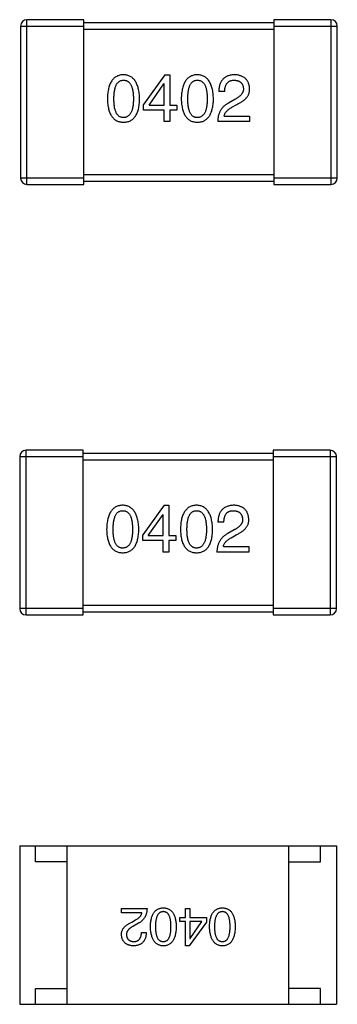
# Model space of a CAD drawing. Header units: millimetres. Extents: x 134 to 283, y 142 to 332.
# Tile 41 of 145: x 196.8 to 197.8, y 177.15 to 180.26. Entities that reach past the tile are written whole.
import ezdxf

# ---------------------------------------------------------------- set-up
doc = ezdxf.new("R2010")
doc.units = ezdxf.units.MM
doc.header["$LTSCALE"] = 0.1
doc.layers.get('0').update_dxf_attribs({"linetype": 'CONTINUOUS'})

msp = doc.modelspace()

# ---------------------------------------------------------------- linework, layer by layer
at = {"color": 7, "linetype": 'Continuous'}
for p, q in [((197.0041, 180.2597), (196.8241, 180.2597)), ((196.8241, 179.7397), (196.8241, 180.2597)), ((197.0041, 179.7397), (197.0041, 180.2597)), ((197.7841, 180.2597), (197.6041, 180.2597)), ((197.6041, 180.2597), (197.6041, 179.7397)), ((197.7841, 180.2597), (197.7841, 179.7397)), ((196.8041, 180.2397), (197.0041, 180.2397)), ((196.8041, 180.2397), (196.8041, 179.7597)), ((197.6041, 180.2497), (197.0041, 180.2497)), ((197.0041, 180.2297), (197.6041, 180.2297)), ((197.6041, 180.2397), (197.8041, 180.2397)), ((197.8041, 179.7597), (197.8041, 180.2397)), ((197.2597, 180.086), (197.1925, 179.9925)), ((197.2597, 180.086), (197.2753, 180.086)), ((197.2753, 180.086), (197.2753, 179.9901)), ((197.2097, 179.9901), (197.2564, 180.0573)), ((197.2572, 180.0573), (197.2564, 180.0573)), ((197.2572, 179.9901), (197.2572, 180.0573)), ((197.4486, 180.0327), (197.4297, 180.0327)), ((197.4805, 180.0081), (197.4609, 179.9966)), ((197.1925, 179.9745), (197.1925, 179.9925)), ((197.2097, 179.9901), (197.2572, 179.9901)), ((197.2753, 179.9901), (197.2974, 179.9901)), ((197.2974, 179.9901), (197.2974, 179.9745)), ((197.4715, 179.9835), (197.4871, 179.9925)), ((197.2572, 179.9745), (197.1925, 179.9745)), ((197.2572, 179.9384), (197.2572, 179.9745)), ((197.2974, 179.9745), (197.2753, 179.9745)), ((197.2753, 179.9745), (197.2753, 179.9384)), ((197.4469, 179.9557), (197.5273, 179.9557)), ((197.5273, 179.9557), (197.5273, 179.9384)), ((197.2753, 179.9384), (197.2572, 179.9384)), ((197.5273, 179.9384), (197.4264, 179.9384)), ((197.0041, 179.7597), (196.8041, 179.7597)), ((197.6041, 179.7697), (197.0041, 179.7697)), ((197.8041, 179.7597), (197.6041, 179.7597)), ((196.8241, 179.7397), (197.0041, 179.7397)), ((197.0041, 179.7497), (197.6041, 179.7497)), ((197.6041, 179.7397), (197.7841, 179.7397)), ((197.0016, 178.9008), (196.8216, 178.9008)), ((196.8216, 178.3808), (196.8216, 178.9008)), ((197.0016, 178.3808), (197.0016, 178.9008)), ((197.6016, 178.8908), (197.0016, 178.8908)), ((197.7816, 178.9008), (197.6016, 178.9008)), ((197.6016, 178.9008), (197.6016, 178.3808)), ((197.7816, 178.9008), (197.7816, 178.3808)), ((196.8016, 178.8808), (197.0016, 178.8808)), ((196.8016, 178.8808), (196.8016, 178.4008)), ((197.0016, 178.8708), (197.6016, 178.8708)), ((197.6016, 178.8808), (197.8016, 178.8808)), ((197.8016, 178.4008), (197.8016, 178.8808)), ((197.2571, 178.7271), (197.1899, 178.6336)), ((197.2571, 178.7271), (197.2727, 178.7271)), ((197.2727, 178.7271), (197.2727, 178.6312)), ((197.2071, 178.6312), (197.2539, 178.6984)), ((197.2547, 178.6984), (197.2539, 178.6984)), ((197.2547, 178.6312), (197.2547, 178.6984)), ((197.446, 178.6738), (197.4272, 178.6738)), ((197.478, 178.6492), (197.4583, 178.6377)), ((197.1899, 178.6156), (197.1899, 178.6336)), ((197.2547, 178.6156), (197.1899, 178.6156)), ((197.2071, 178.6312), (197.2547, 178.6312)), ((197.2547, 178.5795), (197.2547, 178.6156)), ((197.2727, 178.6312), (197.2948, 178.6312)), ((197.2948, 178.6156), (197.2727, 178.6156)), ((197.2727, 178.6156), (197.2727, 178.5795)), ((197.2948, 178.6312), (197.2948, 178.6156)), ((197.469, 178.6246), (197.4845, 178.6336)), ((197.2727, 178.5795), (197.2547, 178.5795)), ((197.5247, 178.5795), (197.4239, 178.5795)), ((197.4444, 178.5968), (197.5247, 178.5968)), ((197.5247, 178.5968), (197.5247, 178.5795)), ((197.0016, 178.4008), (196.8016, 178.4008)), ((197.6016, 178.4108), (197.0016, 178.4108)), ((197.0016, 178.3908), (197.6016, 178.3908)), ((197.8016, 178.4008), (197.6016, 178.4008)), ((196.8216, 178.3808), (197.0016, 178.3808)), ((197.6016, 178.3808), (197.7816, 178.3808)), ((196.8013, 177.6519), (197.8013, 177.6519)), ((196.8013, 177.6519), (196.8013, 177.1519)), ((196.8513, 177.6019), (196.8513, 177.6519)), ((196.9513, 177.1519), (196.9513, 177.6519)), ((197.6513, 177.1519), (197.6513, 177.6519)), ((197.7513, 177.6019), (197.7513, 177.6519)), ((197.8013, 177.6519), (197.8013, 177.1519)), ((196.9513, 177.6019), (196.8513, 177.6019)), ((197.6513, 177.6019), (197.7513, 177.6019)), ((197.1228, 177.4542), (197.2035, 177.4542)), ((197.1228, 177.4405), (197.1228, 177.4542)), ((197.1871, 177.4405), (197.1228, 177.4405)), ((197.3244, 177.4542), (197.3389, 177.4542)), ((197.3244, 177.4254), (197.3244, 177.4542)), ((197.3389, 177.4542), (197.3389, 177.4254)), ((197.155, 177.411), (197.1674, 177.4182)), ((197.176, 177.4077), (197.1602, 177.3985)), ((197.3067, 177.4254), (197.3244, 177.4254)), ((197.3067, 177.4129), (197.3067, 177.4254)), ((197.3244, 177.4129), (197.3067, 177.4129)), ((197.3244, 177.3362), (197.3244, 177.4129)), ((197.3907, 177.411), (197.3369, 177.3362)), ((197.3389, 177.4254), (197.3907, 177.4254)), ((197.3769, 177.4129), (197.3389, 177.4129)), ((197.3389, 177.4129), (197.3389, 177.3592)), ((197.3395, 177.3592), (197.3769, 177.4129)), ((197.3907, 177.4254), (197.3907, 177.411)), ((197.1858, 177.3788), (197.2009, 177.3788)), ((197.3369, 177.3362), (197.3244, 177.3362)), ((197.3389, 177.3592), (197.3395, 177.3592)), ((196.8513, 177.2019), (196.9513, 177.2019)), ((196.8513, 177.1519), (196.8513, 177.2019)), ((197.7513, 177.2019), (197.6513, 177.2019)), ((197.7513, 177.1519), (197.7513, 177.2019)), ((196.8013, 177.1519), (197.8013, 177.1519))]:
    msp.add_line(p, q, dxfattribs=at)
for centre, start, end in [((196.8241, 180.2397), 90, 180), ((197.7841, 180.2397), 0, 90), ((196.8241, 179.7597), 180, 270), ((197.7841, 179.7597), 270, 0), ((196.8216, 178.8808), 90, 180), ((197.7816, 178.8808), 0, 90), ((196.8216, 178.4008), 180, 270), ((197.7816, 178.4008), 270, 0)]:
    msp.add_arc(centre, 0.02, start, end, dxfattribs=at)
for points, knots in [([(197.1292, 180.086), (197.1272, 180.0859), (197.1233, 180.0857), (197.1177, 180.0848), (197.1124, 180.0831), (197.1075, 180.081), (197.103, 180.0783), (197.0989, 180.0749), (197.0951, 180.071), (197.0917, 180.0665), (197.0887, 180.0614), (197.0861, 180.0557), (197.0839, 180.0495), (197.082, 180.0427), (197.0805, 180.0353), (197.0794, 180.0273), (197.0786, 180.0187), (197.0784, 180.0128), (197.0783, 180.0098)], [0, 0, 0, 0, 0.057911, 0.113262, 0.165956, 0.217443, 0.268511, 0.319665, 0.372, 0.426129, 0.483365, 0.543779, 0.607756, 0.676562, 0.749704, 0.827713, 0.911177, 1, 1, 1, 1]), ([(197.0988, 180.0098), (197.0989, 180.0121), (197.0989, 180.0168), (197.0993, 180.0234), (197.0998, 180.0297), (197.1006, 180.0355), (197.1018, 180.0408), (197.103, 180.0456), (197.1045, 180.05), (197.1063, 180.054), (197.1083, 180.0575), (197.1106, 180.0605), (197.1131, 180.063), (197.1158, 180.0652), (197.1188, 180.0668), (197.1221, 180.068), (197.1255, 180.0686), (197.1279, 180.0687), (197.1292, 180.0688)], [0, 0, 0, 0, 0.096452, 0.187278, 0.271765, 0.350519, 0.423437, 0.491321, 0.554011, 0.612224, 0.666281, 0.717003, 0.764884, 0.811423, 0.856783, 0.902993, 0.950236, 1, 1, 1, 1]), ([(197.18, 180.0098), (197.1799, 180.0128), (197.1796, 180.0186), (197.1787, 180.0271), (197.1775, 180.035), (197.176, 180.0424), (197.1741, 180.0491), (197.1718, 180.0554), (197.1692, 180.061), (197.1662, 180.0661), (197.1628, 180.0706), (197.1591, 180.0746), (197.155, 180.0779), (197.1505, 180.0807), (197.1457, 180.0829), (197.1405, 180.0846), (197.135, 180.0856), (197.1311, 180.0859), (197.1292, 180.086)], [0, 0, 0, 0, 0.088475, 0.171606, 0.249595, 0.322626, 0.391327, 0.455765, 0.516374, 0.573675, 0.628522, 0.681161, 0.732559, 0.783563, 0.83504, 0.887639, 0.942585, 1, 1, 1, 1]), ([(197.1292, 180.0688), (197.1304, 180.0687), (197.1329, 180.0686), (197.1364, 180.068), (197.1398, 180.0668), (197.1429, 180.0652), (197.1457, 180.063), (197.1483, 180.0605), (197.1505, 180.0574), (197.1527, 180.054), (197.1545, 180.05), (197.156, 180.0456), (197.1574, 180.0408), (197.1585, 180.0355), (197.1593, 180.0297), (197.1599, 180.0235), (197.1602, 180.0168), (197.1603, 180.0121), (197.1603, 180.0098)], [0, 0, 0, 0, 0.050604, 0.098688, 0.145699, 0.191791, 0.238625, 0.286717, 0.337546, 0.391814, 0.449755, 0.512106, 0.579685, 0.652048, 0.730262, 0.814146, 0.904281, 1, 1, 1, 1]), ([(197.3623, 180.086), (197.3603, 180.0859), (197.3564, 180.0857), (197.3508, 180.0848), (197.3456, 180.0831), (197.3407, 180.081), (197.3361, 180.0783), (197.332, 180.0749), (197.3282, 180.071), (197.3249, 180.0665), (197.3219, 180.0614), (197.3193, 180.0557), (197.317, 180.0495), (197.3152, 180.0427), (197.3137, 180.0353), (197.3126, 180.0273), (197.3118, 180.0187), (197.3116, 180.0128), (197.3115, 180.0098)], [0, 0, 0, 0, 0.057911, 0.113262, 0.165956, 0.217443, 0.268511, 0.319665, 0.372, 0.426129, 0.483365, 0.543779, 0.607756, 0.676562, 0.749704, 0.827713, 0.911177, 1, 1, 1, 1]), ([(197.332, 180.0098), (197.332, 180.0121), (197.3321, 180.0168), (197.3324, 180.0234), (197.333, 180.0297), (197.3338, 180.0355), (197.3349, 180.0408), (197.3361, 180.0456), (197.3377, 180.05), (197.3395, 180.054), (197.3415, 180.0575), (197.3437, 180.0605), (197.3462, 180.063), (197.349, 180.0652), (197.352, 180.0668), (197.3552, 180.068), (197.3587, 180.0686), (197.3611, 180.0687), (197.3623, 180.0688)], [0, 0, 0, 0, 0.096452, 0.187278, 0.271765, 0.350519, 0.423437, 0.491321, 0.554011, 0.612224, 0.666281, 0.717003, 0.764884, 0.811423, 0.856783, 0.902993, 0.950236, 1, 1, 1, 1]), ([(197.4131, 180.0098), (197.413, 180.0128), (197.4127, 180.0186), (197.4119, 180.0271), (197.4107, 180.035), (197.4092, 180.0424), (197.4073, 180.0491), (197.405, 180.0554), (197.4023, 180.061), (197.3993, 180.0661), (197.396, 180.0706), (197.3922, 180.0746), (197.3881, 180.0779), (197.3837, 180.0807), (197.3788, 180.0829), (197.3737, 180.0846), (197.3681, 180.0856), (197.3643, 180.0859), (197.3623, 180.086)], [0, 0, 0, 0, 0.088475, 0.171606, 0.249595, 0.322626, 0.391327, 0.455765, 0.516374, 0.573675, 0.628522, 0.681161, 0.732559, 0.783563, 0.83504, 0.887639, 0.942585, 1, 1, 1, 1]), ([(197.3623, 180.0688), (197.3636, 180.0687), (197.366, 180.0686), (197.3696, 180.068), (197.3729, 180.0668), (197.376, 180.0652), (197.3788, 180.063), (197.3814, 180.0605), (197.3837, 180.0574), (197.3858, 180.054), (197.3876, 180.05), (197.3892, 180.0456), (197.3905, 180.0408), (197.3916, 180.0355), (197.3924, 180.0297), (197.393, 180.0235), (197.3934, 180.0168), (197.3934, 180.0121), (197.3935, 180.0098)], [0, 0, 0, 0, 0.050604, 0.098688, 0.145699, 0.191791, 0.238625, 0.286717, 0.337546, 0.391814, 0.449755, 0.512106, 0.579685, 0.652048, 0.730262, 0.814146, 0.904281, 1, 1, 1, 1]), ([(197.4805, 180.086), (197.4785, 180.0859), (197.4746, 180.0857), (197.4689, 180.0849), (197.4636, 180.0837), (197.4586, 180.0821), (197.4541, 180.0802), (197.4499, 180.0778), (197.4461, 180.0751), (197.4428, 180.0719), (197.4398, 180.0683), (197.4371, 180.0644), (197.4349, 180.0601), (197.4331, 180.0554), (197.4317, 180.0502), (197.4306, 180.0447), (197.4299, 180.0389), (197.4298, 180.0348), (197.4297, 180.0327)], [0, 0, 0, 0, 0.07282, 0.141057, 0.2062, 0.267672, 0.326735, 0.383519, 0.439188, 0.494454, 0.549628, 0.605958, 0.66397, 0.72402, 0.787502, 0.854127, 0.925065, 1, 1, 1, 1]), ([(197.4486, 180.0327), (197.4486, 180.0342), (197.4487, 180.037), (197.4492, 180.0411), (197.4498, 180.0449), (197.4507, 180.0484), (197.4518, 180.0517), (197.453, 180.0547), (197.4545, 180.0574), (197.4563, 180.0598), (197.4583, 180.0619), (197.4604, 180.0638), (197.4629, 180.0653), (197.4655, 180.0666), (197.4683, 180.0676), (197.4714, 180.0683), (197.4747, 180.0687), (197.4769, 180.0687), (197.4781, 180.0688)], [0, 0, 0, 0, 0.082594, 0.15978, 0.232961, 0.301462, 0.365595, 0.426678, 0.484662, 0.540809, 0.595146, 0.648401, 0.702272, 0.757102, 0.813447, 0.872233, 0.934055, 1, 1, 1, 1]), ([(197.4781, 180.0688), (197.4792, 180.0687), (197.4814, 180.0686), (197.4846, 180.0683), (197.4876, 180.0676), (197.4903, 180.0669), (197.4929, 180.0659), (197.4953, 180.0648), (197.4974, 180.0634), (197.4994, 180.0619), (197.5011, 180.0601), (197.5027, 180.0582), (197.504, 180.056), (197.5052, 180.0537), (197.5061, 180.0512), (197.5068, 180.0485), (197.5073, 180.0456), (197.5075, 180.0436), (197.5076, 180.0425)], [0, 0, 0, 0, 0.076112, 0.148436, 0.216883, 0.281466, 0.34298, 0.402356, 0.459881, 0.51546, 0.571111, 0.62658, 0.683162, 0.741007, 0.801404, 0.863825, 0.930544, 1, 1, 1, 1]), ([(197.5273, 180.0417), (197.5271, 180.0434), (197.5268, 180.0467), (197.5261, 180.0515), (197.5249, 180.056), (197.5235, 180.0601), (197.5217, 180.064), (197.5196, 180.0676), (197.5172, 180.0708), (197.5144, 180.0738), (197.5113, 180.0764), (197.5079, 180.0787), (197.5041, 180.0807), (197.5, 180.0824), (197.4956, 180.0837), (197.4909, 180.0849), (197.4858, 180.0856), (197.4823, 180.0859), (197.4805, 180.086)], [0, 0, 0, 0, 0.070688, 0.137741, 0.201612, 0.262778, 0.321223, 0.378455, 0.434411, 0.490146, 0.546362, 0.603392, 0.662208, 0.723401, 0.787372, 0.85442, 0.925153, 1, 1, 1, 1]), ([(197.5076, 180.0425), (197.5076, 180.0417), (197.5077, 180.0401), (197.5076, 180.0377), (197.5072, 180.0353), (197.5066, 180.033), (197.5057, 180.0307), (197.5046, 180.0284), (197.5032, 180.0262), (197.5016, 180.0241), (197.4998, 180.0219), (197.4978, 180.0198), (197.4955, 180.0178), (197.493, 180.0157), (197.4902, 180.0138), (197.4872, 180.0118), (197.484, 180.0099), (197.4817, 180.0087), (197.4805, 180.0081)], [0, 0, 0, 0, 0.052237, 0.103888, 0.155485, 0.207395, 0.259864, 0.31356, 0.369176, 0.4266, 0.486836, 0.550048, 0.61567, 0.685271, 0.75824, 0.834614, 0.915635, 1, 1, 1, 1]), ([(197.4871, 179.9925), (197.4888, 179.9933), (197.4921, 179.9949), (197.4968, 179.9974), (197.5012, 179.9999), (197.5052, 180.0026), (197.509, 180.0054), (197.5123, 180.0082), (197.5154, 180.0112), (197.518, 180.0142), (197.5204, 180.0173), (197.5224, 180.0205), (197.5241, 180.0239), (197.5254, 180.0273), (197.5264, 180.0308), (197.527, 180.0343), (197.5274, 180.038), (197.5273, 180.0405), (197.5273, 180.0417)], [0, 0, 0, 0, 0.082731, 0.161257, 0.236138, 0.307554, 0.375712, 0.440848, 0.502916, 0.562567, 0.619798, 0.675716, 0.73039, 0.78386, 0.837315, 0.890547, 0.944917, 1, 1, 1, 1]), ([(197.0783, 180.0098), (197.0784, 180.0068), (197.0786, 180.0011), (197.0794, 179.9928), (197.0805, 179.9851), (197.082, 179.9779), (197.0839, 179.9713), (197.0861, 179.9653), (197.0887, 179.9598), (197.0918, 179.9549), (197.0951, 179.9505), (197.0989, 179.9467), (197.103, 179.9435), (197.1075, 179.9408), (197.1124, 179.9387), (197.1177, 179.9372), (197.1233, 179.9363), (197.1272, 179.9361), (197.1292, 179.936)], [0, 0, 0, 0, 0.087693, 0.170223, 0.247496, 0.319826, 0.387768, 0.451403, 0.511459, 0.568358, 0.622671, 0.675251, 0.726739, 0.778422, 0.830759, 0.884394, 0.940865, 1, 1, 1, 1]), ([(197.1292, 179.9507), (197.1279, 179.9508), (197.1255, 179.9509), (197.1221, 179.9516), (197.1188, 179.9527), (197.1158, 179.9544), (197.1131, 179.9565), (197.1106, 179.959), (197.1083, 179.9621), (197.1063, 179.9656), (197.1045, 179.9695), (197.103, 179.9739), (197.1017, 179.9788), (197.1006, 179.9841), (197.0998, 179.9898), (197.0993, 179.9961), (197.0989, 180.0028), (197.0989, 180.0074), (197.0988, 180.0098)], [0, 0, 0, 0, 0.049766, 0.097012, 0.143225, 0.188786, 0.235079, 0.282962, 0.333687, 0.387747, 0.445963, 0.508657, 0.576545, 0.649868, 0.72822, 0.812712, 0.903543, 1, 1, 1, 1]), ([(197.1292, 179.936), (197.1312, 179.9361), (197.135, 179.9363), (197.1407, 179.9372), (197.1459, 179.9387), (197.1508, 179.9408), (197.1553, 179.9435), (197.1595, 179.9467), (197.1632, 179.9505), (197.1666, 179.9548), (197.1696, 179.9598), (197.1722, 179.9653), (197.1744, 179.9713), (197.1763, 179.9779), (197.1778, 179.9851), (197.1789, 179.9928), (197.1797, 180.0011), (197.1799, 180.0068), (197.18, 180.0098)], [0, 0, 0, 0, 0.059134, 0.115603, 0.169236, 0.221572, 0.273254, 0.32474, 0.377319, 0.431815, 0.488555, 0.548609, 0.612242, 0.680182, 0.75251, 0.829782, 0.91231, 1, 1, 1, 1]), ([(197.1603, 180.0098), (197.1603, 180.0074), (197.1602, 180.0029), (197.1599, 179.9962), (197.1593, 179.9901), (197.1584, 179.9844), (197.1574, 179.9791), (197.156, 179.9743), (197.1545, 179.9699), (197.1526, 179.966), (197.1506, 179.9625), (197.1482, 179.9594), (197.1457, 179.9568), (197.1428, 179.9547), (197.1398, 179.953), (197.1365, 179.9517), (197.1329, 179.951), (197.1304, 179.9508), (197.1292, 179.9507)], [0, 0, 0, 0, 0.094834, 0.184067, 0.267029, 0.344713, 0.417334, 0.484367, 0.546941, 0.604717, 0.65953, 0.710539, 0.759381, 0.806382, 0.853027, 0.900623, 0.949121, 1, 1, 1, 1]), ([(197.3115, 180.0098), (197.3116, 180.0068), (197.3118, 180.0011), (197.3126, 179.9928), (197.3137, 179.9851), (197.3152, 179.9779), (197.317, 179.9713), (197.3193, 179.9653), (197.3219, 179.9598), (197.3249, 179.9549), (197.3282, 179.9505), (197.332, 179.9467), (197.3362, 179.9435), (197.3407, 179.9408), (197.3456, 179.9387), (197.3508, 179.9372), (197.3564, 179.9363), (197.3603, 179.9361), (197.3623, 179.936)], [0, 0, 0, 0, 0.087693, 0.170223, 0.247496, 0.319826, 0.387768, 0.451403, 0.511459, 0.568358, 0.622671, 0.675251, 0.726739, 0.778422, 0.830759, 0.884394, 0.940865, 1, 1, 1, 1]), ([(197.3623, 179.9507), (197.3611, 179.9508), (197.3587, 179.9509), (197.3552, 179.9516), (197.352, 179.9527), (197.349, 179.9544), (197.3462, 179.9565), (197.3437, 179.959), (197.3415, 179.9621), (197.3395, 179.9656), (197.3377, 179.9695), (197.3361, 179.9739), (197.3349, 179.9788), (197.3338, 179.9841), (197.333, 179.9898), (197.3324, 179.9961), (197.3321, 180.0028), (197.332, 180.0074), (197.332, 180.0098)], [0, 0, 0, 0, 0.049766, 0.097012, 0.143225, 0.188786, 0.235079, 0.282962, 0.333687, 0.387747, 0.445963, 0.508657, 0.576545, 0.649868, 0.72822, 0.812712, 0.903543, 1, 1, 1, 1]), ([(197.3935, 180.0098), (197.3934, 180.0074), (197.3934, 180.0029), (197.393, 179.9962), (197.3924, 179.9901), (197.3916, 179.9844), (197.3905, 179.9791), (197.3892, 179.9743), (197.3876, 179.9699), (197.3858, 179.966), (197.3837, 179.9625), (197.3814, 179.9594), (197.3788, 179.9568), (197.376, 179.9547), (197.3729, 179.953), (197.3696, 179.9517), (197.366, 179.951), (197.3636, 179.9508), (197.3623, 179.9507)], [0, 0, 0, 0, 0.094834, 0.184067, 0.267029, 0.344713, 0.417334, 0.484367, 0.546941, 0.604717, 0.65953, 0.710539, 0.759381, 0.806382, 0.853027, 0.900623, 0.949121, 1, 1, 1, 1]), ([(197.3623, 179.936), (197.3643, 179.9361), (197.3682, 179.9363), (197.3738, 179.9372), (197.3791, 179.9387), (197.384, 179.9408), (197.3885, 179.9435), (197.3926, 179.9467), (197.3964, 179.9505), (197.3998, 179.9548), (197.4027, 179.9598), (197.4053, 179.9653), (197.4076, 179.9713), (197.4095, 179.9779), (197.411, 179.9851), (197.4121, 179.9928), (197.4128, 180.0011), (197.413, 180.0068), (197.4131, 180.0098)], [0, 0, 0, 0, 0.059134, 0.115603, 0.169236, 0.221572, 0.273254, 0.32474, 0.377319, 0.431815, 0.488555, 0.548609, 0.612242, 0.680182, 0.75251, 0.829782, 0.91231, 1, 1, 1, 1]), ([(197.4609, 179.9966), (197.4595, 179.9959), (197.4568, 179.9944), (197.453, 179.9918), (197.4494, 179.9892), (197.4461, 179.9863), (197.443, 179.9833), (197.4403, 179.98), (197.4377, 179.9767), (197.4354, 179.9731), (197.4334, 179.9694), (197.4316, 179.9655), (197.4301, 179.9614), (197.4288, 179.9571), (197.4278, 179.9527), (197.4271, 179.9481), (197.4266, 179.9433), (197.4265, 179.9401), (197.4264, 179.9384)], [0, 0, 0, 0, 0.065828, 0.130094, 0.192451, 0.254037, 0.313974, 0.373757, 0.433048, 0.492243, 0.551902, 0.611758, 0.672678, 0.734814, 0.798569, 0.863693, 0.930488, 1, 1, 1, 1]), ([(197.4469, 179.9557), (197.4472, 179.957), (197.4477, 179.9596), (197.4493, 179.9633), (197.4515, 179.967), (197.4543, 179.9706), (197.4577, 179.974), (197.4617, 179.9773), (197.4664, 179.9806), (197.4698, 179.9825), (197.4715, 179.9835)], [0, 0, 0, 0, 0.103034, 0.208166, 0.318255, 0.434664, 0.559728, 0.695394, 0.841708, 1, 1, 1, 1]), ([(197.1266, 178.7271), (197.1246, 178.727), (197.1208, 178.7268), (197.1151, 178.7259), (197.1099, 178.7242), (197.105, 178.7221), (197.1004, 178.7194), (197.0963, 178.716), (197.0926, 178.7121), (197.0892, 178.7076), (197.0862, 178.7025), (197.0836, 178.6968), (197.0813, 178.6906), (197.0795, 178.6838), (197.078, 178.6764), (197.0769, 178.6684), (197.0761, 178.6598), (197.0759, 178.6539), (197.0758, 178.6509)], [0, 0, 0, 0, 0.057911, 0.113262, 0.165956, 0.217443, 0.268511, 0.319665, 0.372, 0.426129, 0.483365, 0.543779, 0.607756, 0.676562, 0.749704, 0.827713, 0.911177, 1, 1, 1, 1]), ([(197.0963, 178.6509), (197.0963, 178.6532), (197.0964, 178.6579), (197.0967, 178.6645), (197.0973, 178.6708), (197.0981, 178.6766), (197.0992, 178.6819), (197.1004, 178.6867), (197.102, 178.6911), (197.1038, 178.6951), (197.1058, 178.6986), (197.108, 178.7016), (197.1106, 178.7041), (197.1133, 178.7063), (197.1163, 178.7079), (197.1195, 178.7091), (197.123, 178.7097), (197.1254, 178.7098), (197.1266, 178.7099)], [0, 0, 0, 0, 0.096452, 0.187278, 0.271765, 0.350519, 0.423437, 0.491321, 0.554011, 0.612224, 0.666281, 0.717003, 0.764884, 0.811423, 0.856783, 0.902993, 0.950236, 1, 1, 1, 1]), ([(197.1774, 178.6509), (197.1773, 178.6539), (197.1771, 178.6597), (197.1762, 178.6682), (197.175, 178.6761), (197.1735, 178.6835), (197.1716, 178.6902), (197.1693, 178.6965), (197.1667, 178.7021), (197.1636, 178.7072), (197.1603, 178.7117), (197.1565, 178.7157), (197.1524, 178.719), (197.148, 178.7218), (197.1431, 178.724), (197.138, 178.7257), (197.1324, 178.7267), (197.1286, 178.727), (197.1266, 178.7271)], [0, 0, 0, 0, 0.088475, 0.171606, 0.249595, 0.322626, 0.391327, 0.455765, 0.516374, 0.573675, 0.628522, 0.681161, 0.732559, 0.783563, 0.83504, 0.887639, 0.942585, 1, 1, 1, 1]), ([(197.1266, 178.7099), (197.1279, 178.7098), (197.1303, 178.7097), (197.1339, 178.7091), (197.1372, 178.7079), (197.1403, 178.7063), (197.1431, 178.7041), (197.1457, 178.7016), (197.148, 178.6985), (197.1501, 178.6951), (197.1519, 178.6911), (197.1535, 178.6867), (197.1548, 178.6819), (197.1559, 178.6766), (197.1567, 178.6708), (197.1573, 178.6645), (197.1577, 178.6579), (197.1578, 178.6532), (197.1578, 178.6509)], [0, 0, 0, 0, 0.050604, 0.098688, 0.145699, 0.191791, 0.238625, 0.286717, 0.337546, 0.391814, 0.449755, 0.512106, 0.579685, 0.652048, 0.730262, 0.814146, 0.904281, 1, 1, 1, 1]), ([(197.3598, 178.7271), (197.3578, 178.727), (197.3539, 178.7268), (197.3483, 178.7259), (197.343, 178.7242), (197.3381, 178.7221), (197.3336, 178.7194), (197.3295, 178.716), (197.3257, 178.7121), (197.3224, 178.7076), (197.3193, 178.7025), (197.3168, 178.6968), (197.3145, 178.6906), (197.3126, 178.6838), (197.3111, 178.6764), (197.31, 178.6684), (197.3093, 178.6598), (197.3091, 178.6539), (197.309, 178.6509)], [0, 0, 0, 0, 0.057911, 0.113262, 0.165956, 0.217443, 0.268511, 0.319665, 0.372, 0.426129, 0.483365, 0.543779, 0.607756, 0.676562, 0.749704, 0.827713, 0.911177, 1, 1, 1, 1]), ([(197.3294, 178.6509), (197.3295, 178.6532), (197.3295, 178.6579), (197.3299, 178.6645), (197.3304, 178.6708), (197.3312, 178.6766), (197.3324, 178.6819), (197.3336, 178.6867), (197.3351, 178.6911), (197.3369, 178.6951), (197.3389, 178.6986), (197.3412, 178.7016), (197.3437, 178.7041), (197.3464, 178.7063), (197.3494, 178.7079), (197.3527, 178.7091), (197.3562, 178.7097), (197.3585, 178.7098), (197.3598, 178.7099)], [0, 0, 0, 0, 0.096452, 0.187278, 0.271765, 0.350519, 0.423437, 0.491321, 0.554011, 0.612224, 0.666281, 0.717003, 0.764884, 0.811423, 0.856783, 0.902993, 0.950236, 1, 1, 1, 1]), ([(197.4106, 178.6509), (197.4105, 178.6539), (197.4102, 178.6597), (197.4094, 178.6682), (197.4081, 178.6761), (197.4066, 178.6835), (197.4047, 178.6902), (197.4024, 178.6965), (197.3998, 178.7021), (197.3968, 178.7072), (197.3934, 178.7117), (197.3897, 178.7157), (197.3856, 178.719), (197.3811, 178.7218), (197.3763, 178.724), (197.3711, 178.7257), (197.3656, 178.7267), (197.3617, 178.727), (197.3598, 178.7271)], [0, 0, 0, 0, 0.088475, 0.171606, 0.249595, 0.322626, 0.391327, 0.455765, 0.516374, 0.573675, 0.628522, 0.681161, 0.732559, 0.783563, 0.83504, 0.887639, 0.942585, 1, 1, 1, 1]), ([(197.3598, 178.7099), (197.361, 178.7098), (197.3635, 178.7097), (197.3671, 178.7091), (197.3704, 178.7079), (197.3735, 178.7063), (197.3763, 178.7041), (197.3789, 178.7016), (197.3812, 178.6985), (197.3833, 178.6951), (197.3851, 178.6911), (197.3867, 178.6867), (197.388, 178.6819), (197.3891, 178.6766), (197.3899, 178.6708), (197.3905, 178.6645), (197.3909, 178.6579), (197.3909, 178.6532), (197.3909, 178.6509)], [0, 0, 0, 0, 0.050604, 0.098688, 0.145699, 0.191791, 0.238625, 0.286717, 0.337546, 0.391814, 0.449755, 0.512106, 0.579685, 0.652048, 0.730262, 0.814146, 0.904281, 1, 1, 1, 1]), ([(197.478, 178.7271), (197.476, 178.727), (197.472, 178.7268), (197.4663, 178.726), (197.461, 178.7248), (197.4561, 178.7232), (197.4516, 178.7213), (197.4474, 178.7189), (197.4436, 178.7162), (197.4402, 178.713), (197.4372, 178.7094), (197.4346, 178.7055), (197.4324, 178.7012), (197.4306, 178.6964), (197.4291, 178.6913), (197.4281, 178.6858), (197.4274, 178.68), (197.4272, 178.6759), (197.4272, 178.6738)], [0, 0, 0, 0, 0.07282, 0.141057, 0.2062, 0.267672, 0.326735, 0.383519, 0.439188, 0.494454, 0.549628, 0.605958, 0.66397, 0.72402, 0.787502, 0.854127, 0.925065, 1, 1, 1, 1]), ([(197.446, 178.6738), (197.4461, 178.6753), (197.4462, 178.6781), (197.4466, 178.6822), (197.4472, 178.686), (197.4481, 178.6895), (197.4492, 178.6928), (197.4505, 178.6958), (197.452, 178.6985), (197.4538, 178.7009), (197.4557, 178.703), (197.4579, 178.7049), (197.4603, 178.7064), (197.4629, 178.7077), (197.4658, 178.7087), (197.4688, 178.7094), (197.4721, 178.7098), (197.4744, 178.7098), (197.4755, 178.7099)], [0, 0, 0, 0, 0.082594, 0.15978, 0.232961, 0.301462, 0.365595, 0.426678, 0.484662, 0.540809, 0.595146, 0.648401, 0.702272, 0.757102, 0.813447, 0.872233, 0.934055, 1, 1, 1, 1]), ([(197.4755, 178.7099), (197.4767, 178.7098), (197.4788, 178.7097), (197.482, 178.7094), (197.485, 178.7087), (197.4878, 178.708), (197.4904, 178.707), (197.4927, 178.7059), (197.4949, 178.7045), (197.4969, 178.703), (197.4986, 178.7012), (197.5002, 178.6993), (197.5015, 178.6971), (197.5026, 178.6948), (197.5035, 178.6923), (197.5043, 178.6896), (197.5048, 178.6867), (197.505, 178.6847), (197.505, 178.6836)], [0, 0, 0, 0, 0.076112, 0.148436, 0.216883, 0.281466, 0.34298, 0.402356, 0.459881, 0.51546, 0.571111, 0.62658, 0.683162, 0.741007, 0.801404, 0.863825, 0.930544, 1, 1, 1, 1]), ([(197.5247, 178.6828), (197.5246, 178.6845), (197.5243, 178.6878), (197.5235, 178.6926), (197.5224, 178.6971), (197.5209, 178.7012), (197.5192, 178.7051), (197.5171, 178.7087), (197.5146, 178.7119), (197.5119, 178.7149), (197.5087, 178.7175), (197.5053, 178.7198), (197.5016, 178.7218), (197.4975, 178.7235), (197.4931, 178.7248), (197.4883, 178.726), (197.4833, 178.7267), (197.4798, 178.727), (197.478, 178.7271)], [0, 0, 0, 0, 0.070688, 0.137741, 0.201612, 0.262778, 0.321223, 0.378455, 0.434411, 0.490146, 0.546362, 0.603392, 0.662208, 0.723401, 0.787372, 0.85442, 0.925153, 1, 1, 1, 1]), ([(197.505, 178.6836), (197.5051, 178.6828), (197.5052, 178.6812), (197.505, 178.6788), (197.5046, 178.6764), (197.504, 178.6741), (197.5031, 178.6718), (197.502, 178.6695), (197.5007, 178.6673), (197.4991, 178.6652), (197.4973, 178.663), (197.4952, 178.6609), (197.4929, 178.6589), (197.4904, 178.6568), (197.4876, 178.6549), (197.4847, 178.6529), (197.4814, 178.651), (197.4792, 178.6498), (197.478, 178.6492)], [0, 0, 0, 0, 0.052237, 0.103888, 0.155485, 0.207395, 0.259864, 0.31356, 0.369176, 0.4266, 0.486836, 0.550048, 0.61567, 0.685271, 0.75824, 0.834614, 0.915635, 1, 1, 1, 1]), ([(197.4845, 178.6336), (197.4862, 178.6344), (197.4896, 178.636), (197.4943, 178.6385), (197.4987, 178.641), (197.5027, 178.6437), (197.5064, 178.6465), (197.5098, 178.6493), (197.5128, 178.6523), (197.5155, 178.6553), (197.5179, 178.6584), (197.5199, 178.6616), (197.5215, 178.665), (197.5229, 178.6684), (197.5239, 178.6718), (197.5245, 178.6754), (197.5248, 178.6791), (197.5247, 178.6816), (197.5247, 178.6828)], [0, 0, 0, 0, 0.082731, 0.161257, 0.236138, 0.307554, 0.375712, 0.440848, 0.502916, 0.562567, 0.619798, 0.675716, 0.73039, 0.78386, 0.837315, 0.890547, 0.944917, 1, 1, 1, 1]), ([(197.0758, 178.6509), (197.0759, 178.6479), (197.0761, 178.6422), (197.0769, 178.6339), (197.078, 178.6262), (197.0795, 178.619), (197.0814, 178.6124), (197.0836, 178.6064), (197.0862, 178.6009), (197.0892, 178.596), (197.0926, 178.5916), (197.0963, 178.5878), (197.1005, 178.5845), (197.105, 178.5819), (197.1099, 178.5798), (197.1151, 178.5783), (197.1208, 178.5774), (197.1246, 178.5772), (197.1266, 178.5771)], [0, 0, 0, 0, 0.087693, 0.170223, 0.247496, 0.319826, 0.387768, 0.451403, 0.511459, 0.568358, 0.622671, 0.675251, 0.726739, 0.778422, 0.830759, 0.884394, 0.940865, 1, 1, 1, 1]), ([(197.1266, 178.5918), (197.1254, 178.5919), (197.123, 178.592), (197.1195, 178.5927), (197.1163, 178.5938), (197.1133, 178.5955), (197.1105, 178.5976), (197.108, 178.6001), (197.1058, 178.6032), (197.1038, 178.6067), (197.102, 178.6106), (197.1004, 178.615), (197.0992, 178.6199), (197.0981, 178.6252), (197.0973, 178.6309), (197.0967, 178.6372), (197.0964, 178.6439), (197.0963, 178.6485), (197.0963, 178.6509)], [0, 0, 0, 0, 0.049766, 0.097012, 0.143225, 0.188786, 0.235079, 0.282962, 0.333687, 0.387747, 0.445963, 0.508657, 0.576545, 0.649868, 0.72822, 0.812712, 0.903543, 1, 1, 1, 1]), ([(197.1266, 178.5771), (197.1286, 178.5772), (197.1325, 178.5774), (197.1381, 178.5783), (197.1434, 178.5798), (197.1483, 178.5819), (197.1528, 178.5845), (197.1569, 178.5878), (197.1607, 178.5916), (197.1641, 178.5959), (197.1671, 178.6009), (197.1697, 178.6064), (197.1719, 178.6124), (197.1738, 178.619), (197.1753, 178.6262), (197.1764, 178.6339), (197.1771, 178.6422), (197.1773, 178.6479), (197.1774, 178.6509)], [0, 0, 0, 0, 0.059134, 0.115603, 0.169236, 0.221572, 0.273254, 0.32474, 0.377319, 0.431815, 0.488555, 0.548609, 0.612242, 0.680182, 0.75251, 0.829782, 0.91231, 1, 1, 1, 1]), ([(197.1578, 178.6509), (197.1578, 178.6485), (197.1577, 178.644), (197.1573, 178.6373), (197.1567, 178.6312), (197.1559, 178.6255), (197.1548, 178.6202), (197.1535, 178.6154), (197.1519, 178.611), (197.1501, 178.6071), (197.148, 178.6036), (197.1457, 178.6005), (197.1431, 178.5979), (197.1403, 178.5958), (197.1372, 178.5941), (197.1339, 178.5928), (197.1303, 178.5921), (197.1279, 178.5919), (197.1266, 178.5918)], [0, 0, 0, 0, 0.094834, 0.184067, 0.267029, 0.344713, 0.417334, 0.484367, 0.546941, 0.604717, 0.65953, 0.710539, 0.759381, 0.806382, 0.853027, 0.900623, 0.949121, 1, 1, 1, 1]), ([(197.309, 178.6509), (197.3091, 178.6479), (197.3093, 178.6422), (197.31, 178.6339), (197.3111, 178.6262), (197.3126, 178.619), (197.3145, 178.6124), (197.3168, 178.6064), (197.3193, 178.6009), (197.3224, 178.596), (197.3257, 178.5916), (197.3295, 178.5878), (197.3336, 178.5845), (197.3381, 178.5819), (197.343, 178.5798), (197.3483, 178.5783), (197.3539, 178.5774), (197.3578, 178.5772), (197.3598, 178.5771)], [0, 0, 0, 0, 0.087693, 0.170223, 0.247496, 0.319826, 0.387768, 0.451403, 0.511459, 0.568358, 0.622671, 0.675251, 0.726739, 0.778422, 0.830759, 0.884394, 0.940865, 1, 1, 1, 1]), ([(197.3598, 178.5918), (197.3585, 178.5919), (197.3562, 178.592), (197.3527, 178.5927), (197.3494, 178.5938), (197.3465, 178.5955), (197.3437, 178.5976), (197.3412, 178.6001), (197.3389, 178.6032), (197.3369, 178.6067), (197.3351, 178.6106), (197.3336, 178.615), (197.3324, 178.6199), (197.3312, 178.6252), (197.3304, 178.6309), (197.3299, 178.6372), (197.3295, 178.6439), (197.3295, 178.6485), (197.3294, 178.6509)], [0, 0, 0, 0, 0.049766, 0.097012, 0.143225, 0.188786, 0.235079, 0.282962, 0.333687, 0.387747, 0.445963, 0.508657, 0.576545, 0.649868, 0.72822, 0.812712, 0.903543, 1, 1, 1, 1]), ([(197.3909, 178.6509), (197.3909, 178.6485), (197.3909, 178.644), (197.3905, 178.6373), (197.3899, 178.6312), (197.3891, 178.6255), (197.388, 178.6202), (197.3866, 178.6154), (197.3851, 178.611), (197.3832, 178.6071), (197.3812, 178.6036), (197.3788, 178.6005), (197.3763, 178.5979), (197.3735, 178.5958), (197.3704, 178.5941), (197.3671, 178.5928), (197.3635, 178.5921), (197.361, 178.5919), (197.3598, 178.5918)], [0, 0, 0, 0, 0.094834, 0.184067, 0.267029, 0.344713, 0.417334, 0.484367, 0.546941, 0.604717, 0.65953, 0.710539, 0.759381, 0.806382, 0.853027, 0.900623, 0.949121, 1, 1, 1, 1]), ([(197.3598, 178.5771), (197.3618, 178.5772), (197.3656, 178.5774), (197.3713, 178.5783), (197.3765, 178.5798), (197.3814, 178.5819), (197.3859, 178.5845), (197.3901, 178.5878), (197.3938, 178.5916), (197.3972, 178.5959), (197.4002, 178.6009), (197.4028, 178.6064), (197.4051, 178.6124), (197.4069, 178.619), (197.4084, 178.6262), (197.4095, 178.6339), (197.4103, 178.6422), (197.4105, 178.6479), (197.4106, 178.6509)], [0, 0, 0, 0, 0.059134, 0.115603, 0.169236, 0.221572, 0.273254, 0.32474, 0.377319, 0.431815, 0.488555, 0.548609, 0.612242, 0.680182, 0.75251, 0.829782, 0.91231, 1, 1, 1, 1]), ([(197.4583, 178.6377), (197.457, 178.637), (197.4543, 178.6355), (197.4504, 178.6329), (197.4469, 178.6303), (197.4436, 178.6274), (197.4405, 178.6244), (197.4377, 178.6211), (197.4351, 178.6178), (197.4329, 178.6142), (197.4308, 178.6105), (197.4291, 178.6066), (197.4275, 178.6025), (197.4263, 178.5982), (197.4253, 178.5938), (197.4246, 178.5892), (197.4241, 178.5844), (197.424, 178.5812), (197.4239, 178.5795)], [0, 0, 0, 0, 0.065828, 0.130094, 0.192451, 0.254037, 0.313974, 0.373757, 0.433048, 0.492243, 0.551902, 0.611758, 0.672678, 0.734814, 0.798569, 0.863693, 0.930488, 1, 1, 1, 1]), ([(197.4444, 178.5968), (197.4446, 178.5981), (197.4452, 178.6007), (197.4468, 178.6044), (197.449, 178.6081), (197.4518, 178.6117), (197.4552, 178.6151), (197.4592, 178.6184), (197.4638, 178.6217), (197.4672, 178.6236), (197.469, 178.6246)], [0, 0, 0, 0, 0.103034, 0.208166, 0.318255, 0.434664, 0.559728, 0.695394, 0.841708, 1, 1, 1, 1]), ([(197.1674, 177.4182), (197.1688, 177.419), (197.1715, 177.4205), (197.1752, 177.4231), (197.1785, 177.4258), (197.1812, 177.4285), (197.1834, 177.4314), (197.1852, 177.4343), (197.1865, 177.4373), (197.1869, 177.4394), (197.1871, 177.4405)], [0, 0, 0, 0, 0.158292, 0.304606, 0.440272, 0.565336, 0.681745, 0.791834, 0.896966, 1, 1, 1, 1]), ([(197.2035, 177.4542), (197.2034, 177.4529), (197.2033, 177.4503), (197.2029, 177.4465), (197.2024, 177.4428), (197.2016, 177.4393), (197.2006, 177.4359), (197.1994, 177.4326), (197.1979, 177.4295), (197.1963, 177.4265), (197.1945, 177.4237), (197.1924, 177.421), (197.1902, 177.4184), (197.1878, 177.416), (197.1851, 177.4137), (197.1823, 177.4115), (197.1792, 177.4095), (197.177, 177.4083), (197.176, 177.4077)], [0, 0, 0, 0, 0.069512, 0.136307, 0.201431, 0.265186, 0.327322, 0.388242, 0.448098, 0.507757, 0.566952, 0.626243, 0.686026, 0.745963, 0.807549, 0.869906, 0.934172, 1, 1, 1, 1]), ([(197.2141, 177.3972), (197.2142, 177.3995), (197.2144, 177.4041), (197.215, 177.4107), (197.2159, 177.4169), (197.2171, 177.4227), (197.2186, 177.4279), (197.2204, 177.4328), (197.2224, 177.4372), (197.2248, 177.4411), (197.2275, 177.4446), (197.2305, 177.4477), (197.2339, 177.4502), (197.2375, 177.4524), (197.2414, 177.454), (197.2456, 177.4552), (197.2501, 177.456), (197.2532, 177.4561), (197.2548, 177.4562)], [0, 0, 0, 0, 0.08769, 0.170218, 0.24749, 0.319818, 0.387758, 0.451391, 0.511445, 0.568185, 0.622681, 0.67526, 0.726746, 0.778428, 0.830764, 0.884397, 0.940866, 1, 1, 1, 1]), ([(197.2548, 177.4444), (197.2538, 177.4443), (197.2518, 177.4442), (197.249, 177.4436), (197.2463, 177.4426), (197.2438, 177.4412), (197.2416, 177.4395), (197.2395, 177.4375), (197.2377, 177.435), (197.236, 177.4322), (197.2345, 177.4291), (197.2333, 177.4256), (197.2322, 177.4217), (197.2314, 177.4175), (197.2307, 177.4129), (197.2302, 177.408), (197.2299, 177.4027), (197.2299, 177.3991), (197.2299, 177.3972)], [0, 0, 0, 0, 0.050879, 0.099377, 0.146973, 0.193618, 0.240619, 0.289461, 0.34047, 0.395283, 0.453059, 0.515633, 0.582666, 0.655287, 0.732971, 0.815933, 0.905166, 1, 1, 1, 1]), ([(197.2548, 177.4562), (197.2564, 177.4561), (197.2595, 177.456), (197.264, 177.4552), (197.2682, 177.454), (197.2721, 177.4524), (197.2757, 177.4502), (197.279, 177.4477), (197.282, 177.4446), (197.2847, 177.4411), (197.2871, 177.4372), (197.2892, 177.4328), (197.291, 177.4279), (197.2925, 177.4227), (197.2937, 177.4169), (197.2946, 177.4107), (197.2952, 177.4041), (197.2954, 177.3995), (197.2954, 177.3972)], [0, 0, 0, 0, 0.059135, 0.115606, 0.169241, 0.221578, 0.273261, 0.324749, 0.377329, 0.431642, 0.488541, 0.548597, 0.612232, 0.680174, 0.752504, 0.829777, 0.912307, 1, 1, 1, 1]), ([(197.279, 177.3972), (197.279, 177.3991), (197.279, 177.4028), (197.2787, 177.4081), (197.2783, 177.4131), (197.2776, 177.4177), (197.2767, 177.422), (197.2757, 177.4259), (197.2745, 177.4294), (197.2731, 177.4325), (197.2715, 177.4353), (197.2697, 177.4378), (197.2677, 177.4398), (197.2654, 177.4415), (197.2631, 177.4428), (197.2605, 177.4437), (197.2577, 177.4443), (197.2558, 177.4444), (197.2548, 177.4444)], [0, 0, 0, 0, 0.096457, 0.187288, 0.27178, 0.350132, 0.423455, 0.491343, 0.554037, 0.612253, 0.666313, 0.717038, 0.764921, 0.811214, 0.856775, 0.902988, 0.950234, 1, 1, 1, 1]), ([(197.4007, 177.3972), (197.4007, 177.3995), (197.4009, 177.4041), (197.4015, 177.4107), (197.4024, 177.4169), (197.4036, 177.4227), (197.4051, 177.4279), (197.4069, 177.4328), (197.409, 177.4372), (197.4114, 177.4411), (197.4141, 177.4446), (197.4171, 177.4477), (197.4204, 177.4502), (197.424, 177.4524), (197.4279, 177.454), (197.4321, 177.4552), (197.4366, 177.456), (197.4397, 177.4561), (197.4413, 177.4562)], [0, 0, 0, 0, 0.08769, 0.170218, 0.24749, 0.319818, 0.387758, 0.451391, 0.511445, 0.568185, 0.622681, 0.67526, 0.726746, 0.778428, 0.830764, 0.884397, 0.940866, 1, 1, 1, 1]), ([(197.4413, 177.4444), (197.4403, 177.4443), (197.4383, 177.4442), (197.4355, 177.4436), (197.4328, 177.4426), (197.4304, 177.4412), (197.4281, 177.4395), (197.4261, 177.4375), (197.4242, 177.435), (197.4225, 177.4322), (197.4211, 177.4291), (197.4198, 177.4256), (197.4187, 177.4217), (197.4179, 177.4175), (197.4172, 177.4129), (197.4167, 177.408), (197.4164, 177.4027), (197.4164, 177.3991), (197.4164, 177.3972)], [0, 0, 0, 0, 0.050879, 0.099377, 0.146973, 0.193618, 0.240619, 0.289461, 0.34047, 0.395283, 0.453059, 0.515633, 0.582666, 0.655287, 0.732971, 0.815933, 0.905166, 1, 1, 1, 1]), ([(197.4413, 177.4562), (197.4429, 177.4561), (197.446, 177.456), (197.4505, 177.4552), (197.4547, 177.454), (197.4586, 177.4524), (197.4622, 177.4502), (197.4656, 177.4477), (197.4686, 177.4446), (197.4712, 177.4411), (197.4737, 177.4372), (197.4757, 177.4328), (197.4775, 177.4279), (197.479, 177.4227), (197.4802, 177.4169), (197.4811, 177.4107), (197.4817, 177.4041), (197.4819, 177.3995), (197.482, 177.3972)], [0, 0, 0, 0, 0.059135, 0.115606, 0.169241, 0.221578, 0.273261, 0.324749, 0.377329, 0.431642, 0.488541, 0.548597, 0.612232, 0.680174, 0.752504, 0.829777, 0.912307, 1, 1, 1, 1]), ([(197.4656, 177.3972), (197.4656, 177.3991), (197.4655, 177.4028), (197.4652, 177.4081), (197.4648, 177.4131), (197.4641, 177.4177), (197.4632, 177.422), (197.4623, 177.4259), (197.461, 177.4294), (197.4596, 177.4325), (197.458, 177.4353), (197.4562, 177.4378), (197.4542, 177.4398), (197.452, 177.4415), (197.4496, 177.4428), (197.447, 177.4437), (197.4442, 177.4443), (197.4423, 177.4444), (197.4413, 177.4444)], [0, 0, 0, 0, 0.096457, 0.187288, 0.27178, 0.350132, 0.423455, 0.491343, 0.554037, 0.612253, 0.666313, 0.717038, 0.764921, 0.811214, 0.856775, 0.902988, 0.950234, 1, 1, 1, 1]), ([(197.1228, 177.3716), (197.1228, 177.3726), (197.1228, 177.3746), (197.123, 177.3775), (197.1235, 177.3804), (197.1243, 177.3832), (197.1254, 177.3859), (197.1267, 177.3886), (197.1283, 177.3911), (197.1302, 177.3936), (197.1324, 177.3961), (197.1348, 177.3984), (197.1375, 177.4007), (197.1404, 177.4029), (197.1437, 177.405), (197.1472, 177.4071), (197.151, 177.4091), (197.1536, 177.4103), (197.155, 177.411)], [0, 0, 0, 0, 0.055083, 0.109453, 0.162685, 0.21614, 0.26961, 0.324284, 0.380202, 0.437433, 0.497084, 0.559152, 0.624288, 0.692446, 0.763862, 0.838743, 0.917269, 1, 1, 1, 1]), ([(197.1602, 177.3985), (197.1593, 177.398), (197.1575, 177.3971), (197.1549, 177.3955), (197.1525, 177.394), (197.1503, 177.3924), (197.1483, 177.3908), (197.1464, 177.3891), (197.1448, 177.3875), (197.1433, 177.3857), (197.1421, 177.384), (197.141, 177.3822), (197.1401, 177.3804), (197.1394, 177.3786), (197.1389, 177.3767), (197.1386, 177.3748), (197.1385, 177.3729), (197.1385, 177.3716), (197.1386, 177.371)], [0, 0, 0, 0, 0.084365, 0.165386, 0.24176, 0.314729, 0.38433, 0.449952, 0.513164, 0.5734, 0.630824, 0.68644, 0.740136, 0.792605, 0.844515, 0.896112, 0.947763, 1, 1, 1, 1]), ([(197.2548, 177.3362), (197.2532, 177.3363), (197.2502, 177.3365), (197.2457, 177.3373), (197.2416, 177.3387), (197.2377, 177.3404), (197.2341, 177.3426), (197.2308, 177.3453), (197.2279, 177.3485), (197.2252, 177.3521), (197.2228, 177.3562), (197.2207, 177.3607), (197.2188, 177.3657), (197.2173, 177.3711), (197.2161, 177.377), (197.2151, 177.3833), (197.2144, 177.3901), (197.2142, 177.3948), (197.2141, 177.3972)], [0, 0, 0, 0, 0.057415, 0.112361, 0.16496, 0.216437, 0.267441, 0.318839, 0.371478, 0.426325, 0.483626, 0.544235, 0.608673, 0.677374, 0.750405, 0.828394, 0.911525, 1, 1, 1, 1]), ([(197.2299, 177.3972), (197.2299, 177.3953), (197.2299, 177.3916), (197.2302, 177.3862), (197.2307, 177.3812), (197.2314, 177.3766), (197.2322, 177.3724), (197.2333, 177.3685), (197.2345, 177.365), (197.236, 177.3618), (197.2377, 177.359), (197.2395, 177.3566), (197.2416, 177.3546), (197.2438, 177.3529), (197.2463, 177.3516), (197.249, 177.3506), (197.2518, 177.3501), (197.2538, 177.35), (197.2548, 177.35)], [0, 0, 0, 0, 0.095719, 0.185854, 0.269738, 0.347952, 0.420315, 0.487894, 0.550245, 0.608186, 0.662454, 0.713283, 0.761375, 0.808209, 0.854301, 0.901312, 0.949396, 1, 1, 1, 1]), ([(197.2548, 177.35), (197.2558, 177.35), (197.2577, 177.3501), (197.2605, 177.3506), (197.2631, 177.3516), (197.2655, 177.3529), (197.2676, 177.3546), (197.2697, 177.3566), (197.2715, 177.359), (197.2731, 177.3618), (197.2745, 177.365), (197.2757, 177.3685), (197.2767, 177.3724), (197.2776, 177.3766), (197.2782, 177.3812), (197.2787, 177.3862), (197.279, 177.3916), (197.279, 177.3953), (197.279, 177.3972)], [0, 0, 0, 0, 0.049764, 0.097007, 0.143217, 0.188577, 0.235116, 0.282997, 0.333719, 0.387776, 0.445989, 0.508679, 0.576563, 0.649481, 0.728235, 0.812722, 0.903548, 1, 1, 1, 1]), ([(197.2954, 177.3972), (197.2954, 177.3947), (197.2952, 177.39), (197.2946, 177.3832), (197.2937, 177.3768), (197.2925, 177.3709), (197.291, 177.3654), (197.2892, 177.3604), (197.2871, 177.3559), (197.2847, 177.3518), (197.282, 177.3482), (197.279, 177.345), (197.2757, 177.3424), (197.2721, 177.3402), (197.2682, 177.3385), (197.264, 177.3372), (197.2595, 177.3364), (197.2564, 177.3363), (197.2548, 177.3362)], [0, 0, 0, 0, 0.088823, 0.172287, 0.250296, 0.323438, 0.392244, 0.456221, 0.516635, 0.573871, 0.628, 0.680335, 0.731489, 0.782557, 0.834044, 0.886738, 0.942089, 1, 1, 1, 1]), ([(197.4413, 177.3362), (197.4397, 177.3363), (197.4367, 177.3365), (197.4322, 177.3373), (197.4281, 177.3387), (197.4242, 177.3404), (197.4207, 177.3426), (197.4174, 177.3453), (197.4144, 177.3485), (197.4117, 177.3521), (197.4093, 177.3562), (197.4072, 177.3607), (197.4054, 177.3657), (197.4038, 177.3711), (197.4026, 177.377), (197.4016, 177.3833), (197.401, 177.3901), (197.4008, 177.3948), (197.4007, 177.3972)], [0, 0, 0, 0, 0.057415, 0.112361, 0.16496, 0.216437, 0.267441, 0.318839, 0.371478, 0.426325, 0.483626, 0.544235, 0.608673, 0.677374, 0.750405, 0.828394, 0.911525, 1, 1, 1, 1]), ([(197.4164, 177.3972), (197.4164, 177.3953), (197.4164, 177.3916), (197.4167, 177.3862), (197.4172, 177.3812), (197.4179, 177.3766), (197.4188, 177.3724), (197.4198, 177.3685), (197.4211, 177.365), (197.4225, 177.3618), (197.4242, 177.359), (197.426, 177.3566), (197.4281, 177.3546), (197.4303, 177.3529), (197.4328, 177.3516), (197.4355, 177.3506), (197.4383, 177.3501), (197.4403, 177.35), (197.4413, 177.35)], [0, 0, 0, 0, 0.095719, 0.185854, 0.269738, 0.347952, 0.420315, 0.487894, 0.550245, 0.608186, 0.662454, 0.713283, 0.761375, 0.808209, 0.854301, 0.901312, 0.949396, 1, 1, 1, 1]), ([(197.4413, 177.35), (197.4423, 177.35), (197.4442, 177.3501), (197.447, 177.3506), (197.4496, 177.3516), (197.452, 177.3529), (197.4542, 177.3546), (197.4562, 177.3566), (197.458, 177.359), (197.4596, 177.3618), (197.461, 177.365), (197.4623, 177.3685), (197.4632, 177.3724), (197.4641, 177.3766), (197.4648, 177.3812), (197.4652, 177.3862), (197.4655, 177.3916), (197.4656, 177.3953), (197.4656, 177.3972)], [0, 0, 0, 0, 0.049764, 0.097007, 0.143217, 0.188577, 0.235116, 0.282997, 0.333719, 0.387776, 0.445989, 0.508679, 0.576563, 0.649481, 0.728235, 0.812722, 0.903548, 1, 1, 1, 1]), ([(197.482, 177.3972), (197.4819, 177.3947), (197.4817, 177.39), (197.4811, 177.3832), (197.4802, 177.3768), (197.479, 177.3709), (197.4775, 177.3654), (197.4757, 177.3604), (197.4737, 177.3559), (197.4712, 177.3518), (197.4686, 177.3482), (197.4656, 177.345), (197.4623, 177.3424), (197.4586, 177.3402), (197.4547, 177.3385), (197.4505, 177.3372), (197.446, 177.3364), (197.4429, 177.3363), (197.4413, 177.3362)], [0, 0, 0, 0, 0.088823, 0.172287, 0.250296, 0.323438, 0.392244, 0.456221, 0.516635, 0.573871, 0.628, 0.680335, 0.731489, 0.782557, 0.834044, 0.886738, 0.942089, 1, 1, 1, 1]), ([(197.1602, 177.3362), (197.1588, 177.3363), (197.156, 177.3365), (197.1519, 177.3371), (197.1482, 177.338), (197.1446, 177.3391), (197.1414, 177.3404), (197.1384, 177.342), (197.1356, 177.3439), (197.1331, 177.346), (197.1309, 177.3483), (197.1289, 177.3509), (197.1273, 177.3538), (197.1259, 177.3569), (197.1247, 177.3602), (197.1238, 177.3638), (197.1232, 177.3676), (197.1229, 177.3703), (197.1228, 177.3716)], [0, 0, 0, 0, 0.074847, 0.14558, 0.212628, 0.276599, 0.337792, 0.396608, 0.453638, 0.509854, 0.565589, 0.621545, 0.678777, 0.737222, 0.798388, 0.862259, 0.929312, 1, 1, 1, 1]), ([(197.1386, 177.371), (197.1386, 177.3701), (197.1388, 177.3685), (197.1392, 177.3662), (197.1398, 177.364), (197.1405, 177.362), (197.1414, 177.3602), (197.1425, 177.3585), (197.1437, 177.3569), (197.1451, 177.3555), (197.1467, 177.3543), (197.1484, 177.3532), (197.1503, 177.3523), (197.1524, 177.3515), (197.1546, 177.3509), (197.157, 177.3504), (197.1595, 177.3501), (197.1613, 177.35), (197.1622, 177.35)], [0, 0, 0, 0, 0.069456, 0.136175, 0.198596, 0.258993, 0.316838, 0.37342, 0.428889, 0.48454, 0.540119, 0.597644, 0.65702, 0.718534, 0.783117, 0.851564, 0.923888, 1, 1, 1, 1]), ([(197.2009, 177.3788), (197.2008, 177.3772), (197.2007, 177.3739), (197.2002, 177.3692), (197.1993, 177.3648), (197.1982, 177.3607), (197.1967, 177.3569), (197.1949, 177.3535), (197.1928, 177.3503), (197.1904, 177.3475), (197.1877, 177.3449), (197.1847, 177.3427), (197.1814, 177.3409), (197.1777, 177.3393), (197.1738, 177.338), (197.1695, 177.3371), (197.165, 177.3364), (197.1618, 177.3363), (197.1602, 177.3362)], [0, 0, 0, 0, 0.074935, 0.145873, 0.212498, 0.27598, 0.33603, 0.394042, 0.450372, 0.505546, 0.560812, 0.616481, 0.673265, 0.732328, 0.7938, 0.858943, 0.92718, 1, 1, 1, 1]), ([(197.1622, 177.35), (197.1631, 177.35), (197.1649, 177.35), (197.1675, 177.3504), (197.17, 177.3509), (197.1723, 177.3517), (197.1744, 177.3527), (197.1763, 177.354), (197.178, 177.3555), (197.1796, 177.3572), (197.181, 177.3591), (197.1822, 177.3613), (197.1832, 177.3636), (197.1841, 177.3662), (197.1848, 177.3691), (197.1853, 177.3721), (197.1857, 177.3754), (197.1857, 177.3777), (197.1858, 177.3788)], [0, 0, 0, 0, 0.065945, 0.127767, 0.186553, 0.242898, 0.297728, 0.351599, 0.404854, 0.459191, 0.515338, 0.573322, 0.634405, 0.698538, 0.767039, 0.84022, 0.917406, 1, 1, 1, 1])]:
    msp.add_open_spline(points, degree=3, knots=knots, dxfattribs=at)

doc.saveas('drawing.dxf')
